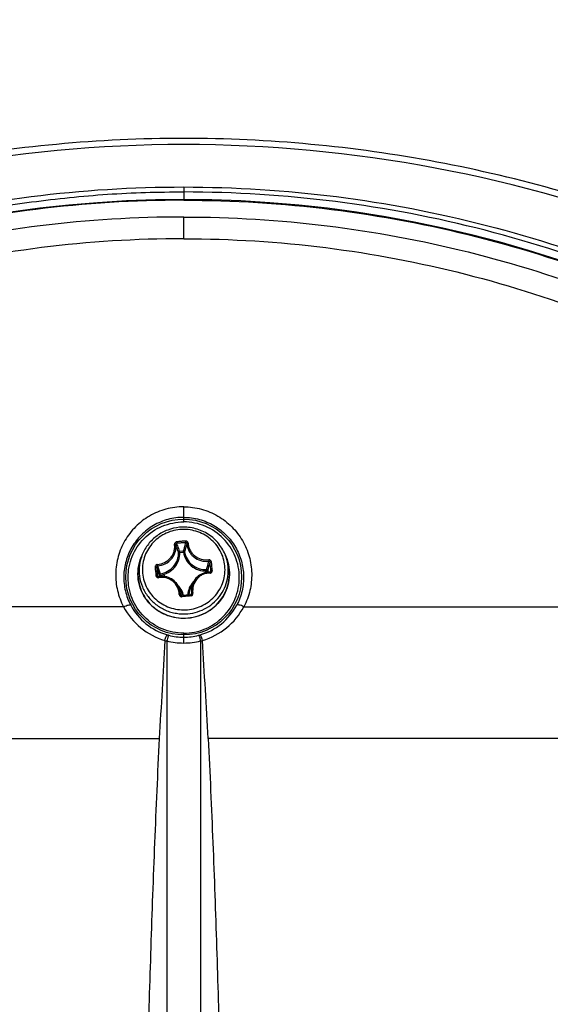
# Model space of a CAD drawing. Header units: millimetres. Extents: x 0 to 420, y 0 to 297.
# Tile 113 of 117: x 315 to 324, y 217 to 234. Entities that reach past the tile are written whole.
import ezdxf

# ---------------------------------------------------------------- set-up
doc = ezdxf.new("R2010")
doc.units = ezdxf.units.MM
doc.header["$LTSCALE"] = 23.1
doc.header["$PDMODE"] = 3
doc.header["$PDSIZE"] = 0.3125
doc.layers.get('0').update_dxf_attribs({"linetype": 'CONTINUOUS'})
doc.layers.get('Defpoints').update_dxf_attribs({"linetype": 'CONTINUOUS'})
for name, color, linetype in [('02___PRT_ALL_AXES', 7, 'CONTINUOUS'), ('06___PRT_ALL_SURFS', 7, 'CONTINUOUS'), ('DIM_PILOTEES', 7, 'CONTINUOUS')]:
    doc.layers.add(name, color=color, linetype=linetype)
doc.styles.get("Standard").update_dxf_attribs({"font": 'txt', "width": 0.7})
doc.dimstyles.new('DIMSTYLE_4', dxfattribs={"dimtxt": 2.5, "dimasz": 3.5, "dimexe": 2, "dimexo": 0, "dimtad": 1, "dimdec": 0, "dimlfac": 5, "dimdsep": 46, "dimtxsty": 'Standard', "dimblk": '_FILLED', "dimblk1": '_FILLED', "dimblk2": '_FILLED', "dimcen": 0.09, "dimazin": 2, "dimtp": 0.5, "dimtm": 0.5, "dimtfac": 1, "dimtdec": 0, "dimtofl": 0, "dimtmove": 0, "dimatfit": 3, "dimldrblk": '_FILLED', "dimfxl": 0, "dimtolj": 1, "dimarcsym": 0})
doc.dimstyles.new('DIMSTYLE_7', dxfattribs={"dimtxt": 2.5, "dimasz": 3.5, "dimexe": 2, "dimexo": 0, "dimgap": 2.5, "dimtad": 1, "dimdsep": 46, "dimtxsty": 'Standard', "dimblk": '_FILLED', "dimblk1": '_FILLED', "dimblk2": '_FILLED', "dimcen": 0.09, "dimazin": 2, "dimtp": 0.5, "dimtm": 0.5, "dimtfac": 1, "dimtofl": 0, "dimtmove": 0, "dimatfit": 3, "dimldrblk": '_FILLED', "dimfxl": 0, "dimtolj": 1, "dimarcsym": 0})

# ---------------------------------------------------------------- blocks, each defined once
blk = doc.blocks.new('_FILLED')
at = {"color": 0, "linetype": 'ByBlock'}
blk.add_solid([(0, 0), (-1, 0.1429), (-1, -0.1429)], dxfattribs=at)
blk = doc.blocks.new('*D8')
at = {"layer": 'DIM_PILOTEES', "color": 2, "linetype": 'Continuous'}
for p, q in [((294.486, 178.904), (294.486, 250.363)), ((340.498, 178.903), (340.498, 250.363)), ((294.486, 248.363), (317.492, 248.363)), ((340.498, 248.363), (317.492, 248.363))]:
    blk.add_line(p, q, dxfattribs=at)
at = {"layer": 'DIM_PILOTEES', "color": 2, "linetype": 'Continuous', "xscale": 3.5, "yscale": 3.5, "zscale": 3.5, "rotation": 180}
blk.add_blockref('_FILLED', (294.486, 248.363), dxfattribs=at)
at = {"layer": 'DIM_PILOTEES', "color": 2, "linetype": 'Continuous', "xscale": 3.5, "yscale": 3.5, "zscale": 3.5}
blk.add_blockref('_FILLED', (340.498, 248.363), dxfattribs=at)
at = {"layer": 'DIM_PILOTEES', "color": 2, "linetype": 'Continuous', "insert": (317.492, 251.488), "char_height": 2.5, "width": 8.57143, "attachment_point": 2, "line_spacing_factor": 0.9}
blk.add_mtext('{\\ftxt;\\W0.0001;\\H0.0001;\\~}{\\ftxt;\\W2.2857142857;\\H2.5; }{\\ftxt;\\W0.0001;\\H0.0001;\\~}', dxfattribs=at)
blk = doc.blocks.new('*D14')
at = {"layer": 'Defpoints', "color": 0, "linetype": 'Continuous'}
for p in [(271.755, 241.48), (318.665, 194.57), (271.755, 147.659), (365.576, 147.659)]:
    blk.add_point(p, dxfattribs=at)
at = {"layer": 'DIM_PILOTEES', "color": 0, "linetype": 'Continuous', "lineweight": -2}
for p, q in [((271.755, 147.659), (270.341, 146.245)), ((365.576, 147.659), (366.99, 146.245))]:
    blk.add_line(p, q, dxfattribs=at)
blk.add_arc((318.665, 194.57), 66.341, 318.02314, 221.97686, dxfattribs=at)
at = {"layer": 'DIM_PILOTEES', "color": 0, "linetype": 'Continuous', "lineweight": -2, "xscale": 3.5, "yscale": 3.5, "zscale": 3.5}
for p, rotation in [((271.755, 147.659), 313.4884311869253), ((365.576, 147.659), 226.5115688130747)]:
    blk.add_blockref('_FILLED', p, dxfattribs=dict(at, rotation=rotation))
at = {"layer": 'DIM_PILOTEES', "color": 0, "linetype": 'Continuous', "insert": (323.275, 266.597), "char_height": 2.5, "width": 14.28571, "attachment_point": 2, "rotation": 356.3382, "line_spacing_factor": 0.9}
blk.add_mtext('\\A1;{\\ftxt;\\W0.0001;\\H0.0001;\\~}{\\ftxt;\\W3.1428571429;\\H2.5; }{\\ftxt;\\W0.0001;\\H0.0001;\\~}{\\ftxt;\\W0.0001;\\H0.0001;\\~}{\\ftxt;\\W0.6666666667;\\H2.5; }{\\ftxt;\\W0.0001;\\H0.0001;\\~}', dxfattribs=at)

msp = doc.modelspace()

# ---------------------------------------------------------------- linework, layer by layer
at = {"color": 7, "linetype": 'Continuous'}
for p, q in [((317.4919, 230.626), (317.4919, 230.3973)), ((317.4918, 229.7311), (317.4919, 230.1068)), ((317.4919, 224.9163), (317.4919, 225.0979)), ((317.4919, 224.8867), (317.4919, 224.9163)), ((317.4919, 224.8376), (317.4919, 224.8867)), ((317.3705, 224.4934), (317.3734, 224.4662)), ((317.4211, 224.333), (317.4856, 224.3388)), ((317.4229, 224.3096), (317.4874, 224.3154)), ((317.4977, 224.3834), (317.4987, 224.3872)), ((316.7764, 224.2743), (316.7575, 224.228)), ((318.2073, 224.2743), (318.2263, 224.228)), ((317.8892, 223.9901), (317.8883, 224.0136)), ((317.8892, 223.9901), (317.8915, 223.9656)), ((317.909, 223.996), (317.9117, 223.9679)), ((317.9448, 223.9695), (317.9469, 223.9719)), ((317.9469, 223.9719), (317.9532, 223.9793)), ((317.9532, 223.9793), (317.9622, 223.9895)), ((317.0418, 223.8993), (317.0355, 223.9068)), ((317.0418, 223.8993), (317.0355, 223.9068)), ((317.0425, 223.8985), (317.0418, 223.8993)), ((317.0715, 223.8923), (317.0688, 223.921)), ((317.0909, 223.8945), (317.0886, 223.9186)), ((317.6606, 223.7986), (317.6188, 223.7166)), ((317.4004, 223.7231), (317.4418, 223.6419)), ((317.4443, 223.574), (317.436, 223.5842)), ((317.5345, 223.5715), (317.4584, 223.5646)), ((317.4599, 223.5452), (317.4584, 223.5646)), ((317.6105, 223.5782), (317.5345, 223.5715)), ((317.6098, 223.5781), (317.6129, 223.5819)), ((317.6129, 223.5819), (317.6188, 223.5892)), ((317.624, 223.5849), (317.6222, 223.5832)), ((317.624, 223.5849), (317.6245, 223.5856)), ((317.5636, 223.1773), (317.5641, 223.1773)), ((317.5636, 223.1773), (317.5641, 223.1773)), ((317.4919, 222.884), (317.4919, 222.9147)), ((317.4919, 222.8457), (317.4919, 222.884)), ((317.4919, 222.7444), (317.4919, 222.8457))]:
    msp.add_line(p, q, dxfattribs=at)
at = {"color": 2, "linetype": 'Continuous'}
msp.add_line((317.1619, 223.8927), (317.1619, 223.9183), dxfattribs=at)
at = {"color": 7, "linetype": 'Continuous'}
for points in [[(327.3002, 227.9434), (326.8408, 228.181), (326.3645, 228.4126), (325.8855, 228.631), (325.4039, 228.8364), (324.9198, 229.0288), (324.4334, 229.2084), (323.9449, 229.3752), (323.4544, 229.5293), (322.9622, 229.6708), (322.4684, 229.7997), (321.9731, 229.9161), (321.4765, 230.02), (320.9787, 230.1115), (320.48, 230.1907), (319.9804, 230.2576), (319.4801, 230.3122), (318.9793, 230.3545), (318.478, 230.3846), (317.9764, 230.4025), (317.4919, 230.4082)], [(317.944, 223.9694), (317.9207, 223.9688), (317.8928, 223.9658), (317.8655, 223.9605), (317.8389, 223.9528), (317.8132, 223.9429), (317.7886, 223.9308), (317.7652, 223.9166), (317.7432, 223.9005), (317.7227, 223.8824), (317.7039, 223.8627), (317.6868, 223.8413), (317.6716, 223.8185), (317.6604, 223.7983)], [(317.9577, 223.9754), (317.9554, 223.9732), (317.9528, 223.9715), (317.9498, 223.9703), (317.9467, 223.9696), (317.944, 223.9694)], [(317.0576, 223.8903), (317.0549, 223.8899), (317.0518, 223.89), (317.0487, 223.8907), (317.0458, 223.8918), (317.0431, 223.8933), (317.0407, 223.8954), (317.0399, 223.8963)], [(317.4009, 223.722), (317.3977, 223.7283), (317.3828, 223.7534), (317.3658, 223.7769), (317.3468, 223.7988), (317.3259, 223.8187), (317.3033, 223.8366), (317.2791, 223.8524), (317.2536, 223.8659), (317.2269, 223.877), (317.1992, 223.8856), (317.1707, 223.8917), (317.1417, 223.8951), (317.1122, 223.8959), (317.0826, 223.894), (317.0576, 223.8903)], [(317.4584, 223.5646), (317.4556, 223.5645), (317.4525, 223.5649), (317.4496, 223.5657), (317.4467, 223.567), (317.4441, 223.5687), (317.4418, 223.5708), (317.4411, 223.5715)], [(317.6222, 223.5832), (317.6195, 223.5812), (317.6166, 223.5796), (317.6134, 223.5786), (317.6105, 223.5782)]]:
    msp.add_lwpolyline(points, dxfattribs=at)
msp.add_circle((317.4919, 223.8853), 1.0014, dxfattribs=at)
for centre, radius, start, end in [((317.5035, 207.8202), 23.5399, 90.02846, 111.31204), ((317.4804, 207.8202), 23.5399, 68.68858, 89.97215), ((313.9705, 223.145), 3.6257, 19.79053, 21.02677), ((318.0912, 217.2872), 7.2421, 95.10237, 95.71129), ((318.0883, 217.3194), 7.1825, 95.1038, 95.71279), ((313.9028, 223.1497), 3.7119, 19.31374, 20.77333), ((318.0904, 217.3011), 7.2282, 94.49551, 95.10521), ((318.0871, 217.3331), 7.1687, 94.49399, 95.10377), ((321.5412, 223.2723), 4.1934, 163.26498, 164.58164), ((321.3704, 223.2868), 3.9995, 162.89491, 164.07825), ((313.3589, 222.9241), 4.2759, 18.95264, 19.80037), ((313.2751, 222.9279), 4.3776, 18.72219, 19.33636), ((322.1789, 223.0959), 4.8551, 164.62138, 165.16711), ((322.0347, 223.0964), 4.6906, 164.06824, 164.85107), ((317.453, 223.9429), 0.7517, 165.75793, 167.92495), ((317.4536, 223.9428), 0.7523, 163.52824, 165.7571), ((317.4557, 223.9422), 0.7544, 161.65357, 163.52832), ((317.4574, 223.9416), 0.7562, 157.74659, 161.65272), ((308.3412, 226.5793), 9.8859, 344.95761, 345.81739), ((306.3293, 227.2816), 12.0368, 344.15958, 344.85833), ((300.2945, 222.3979), 17.7393, 5.14753, 5.6275), ((299.8527, 222.3595), 18.2071, 5.1537, 5.62524), ((317.526, 223.9955), 0.7362, 18.36519, 22.25593), ((317.4502, 223.9434), 0.7488, 177.74754, 181.13269), ((317.4508, 223.9433), 0.7494, 176.72783, 177.74776), ((317.4506, 223.9433), 0.7492, 173.82532, 176.72786), ((317.4501, 223.9434), 0.7487, 172.32182, 173.82464), ((317.4517, 223.9432), 0.7503, 169.81891, 172.3213), ((317.4528, 223.943), 0.7514, 167.92496, 169.81907), ((345.5136, 226.6702), 28.6354, 185.23551, 185.53532), ((344.0459, 226.5286), 27.1373, 185.23053, 185.54428), ((332.5708, 229.4714), 16.4657, 199.20614, 199.6997), ((328.7139, 227.9114), 12.2868, 198.17916, 198.84863), ((317.449, 223.9433), 0.7476, 181.13366, 181.56193), ((316.1182, 223.1297), 1.2022, 39.26539, 39.75121), ((317.9406, 223.5465), 0.382, 134.97437, 138.04194), ((317.9427, 223.6548), 0.3167, 153.05133, 153.55613), ((317.1203, 223.4721), 0.3815, 41.84674, 45.10317), ((317.1126, 223.5764), 0.3231, 25.62631, 26.79379), ((317.1211, 223.4729), 0.3805, 41.66288, 41.84454), ((317.1262, 223.4767), 0.3742, 14.04441, 41.7414), ((317.1271, 223.4815), 0.3532, 13.78455, 27.00697), ((317.931, 223.5571), 0.3506, 152.94662, 176.97672), ((318.9148, 222.522), 1.6788, 139.98604, 140.53049), ((316.6398, 222.9235), 1.0347, 38.33279, 38.95982), ((319.2199, 204.7109), 18.9163, 95.10514, 95.33827), ((319.2155, 204.7487), 18.8782, 94.86888, 95.10232), ((317.4925, 223.9234), 1.179, 255.57582, 269.96954), ((317.4924, 223.8856), 1.04, 255.57606, 269.97289), ((317.4914, 223.8855), 1.0399, 270.03008, 284.42537), ((317.4913, 223.9234), 1.179, 270.03108, 284.4248)]:
    msp.add_arc(centre, radius, start, end, dxfattribs=at)
for points, knots in [([(326.0849, 229.8538), (324.7221, 230.3818), (321.8892, 231.1916), (317.4917, 231.6024), (313.0941, 231.1918), (310.2617, 230.3814), (308.8988, 229.8537)], [0, 0, 0, 0, 0.2496841, 0.5000125, 0.7503317, 1, 1, 1, 1]), ([(307.3814, 228.0429), (308.9172, 228.8753), (312.2132, 230.1798), (315.7332, 230.6276), (317.4919, 230.626)], [0, 0, 0, 0, 0.498329, 1, 1, 1, 1]), ([(317.4919, 230.626), (318.3739, 230.6248), (320.1381, 230.5154), (322.7363, 230.0159), (325.2455, 229.2041), (326.8329, 228.4558), (327.6023, 228.0431)], [0, 0, 0, 0, 0.2511183, 0.5017079, 0.7513993, 1, 1, 1, 1]), ([(307.4264, 227.9625), (308.1908, 228.3766), (309.3776, 228.9307), (311.0182, 229.522), (312.2789, 229.8863), (313.3461, 230.1344), (314.2114, 230.2772), (315.0806, 230.4007), (316.1733, 230.516), (317.0525, 230.5423), (317.4919, 230.5392)], [0, 0, 0, 0, 0.2484988, 0.3732348, 0.4982237, 0.6234402, 0.6861312, 0.7488661, 0.8744006, 1, 1, 1, 1]), ([(327.5569, 227.9619), (326.0287, 228.7926), (322.7476, 230.0943), (319.2428, 230.5392), (317.4919, 230.5392)], [0, 0, 0, 0, 0.4983444, 1, 1, 1, 1]), ([(317.4919, 230.3973), (316.6384, 230.3973), (314.9312, 230.291), (312.4152, 229.8168), (309.9843, 229.0405), (308.4404, 228.3322), (307.6944, 227.9351)], [0, 0, 0, 0, 0.2510828, 0.5016715, 0.7513784, 1, 1, 1, 1]), ([(317.4919, 230.3973), (318.3453, 230.3973), (320.0525, 230.291), (322.5685, 229.8168), (324.9994, 229.0405), (326.5433, 228.3323), (327.2893, 227.9352)], [0, 0, 0, 0, 0.2510828, 0.5016715, 0.7513784, 1, 1, 1, 1]), ([(317.4919, 230.1068), (316.6642, 230.1068), (315.0087, 230.0053), (312.5673, 229.5524), (310.206, 228.8104), (308.7041, 228.1326), (307.9778, 227.7521)], [0, 0, 0, 0, 0.2510276, 0.5015916, 0.7513204, 1, 1, 1, 1]), ([(317.4919, 230.1068), (318.3195, 230.1068), (319.975, 230.0053), (322.4164, 229.5525), (324.7777, 228.8105), (326.2796, 228.1327), (327.0059, 227.7522)], [0, 0, 0, 0, 0.2510276, 0.5015916, 0.7513204, 1, 1, 1, 1]), ([(317.4919, 229.7311), (316.6714, 229.7311), (315.0303, 229.6283), (312.6121, 229.1694), (310.2765, 228.4184), (308.794, 227.7334), (308.0781, 227.3493)], [0, 0, 0, 0, 0.2510656, 0.5016479, 0.7513636, 1, 1, 1, 1]), ([(317.4919, 229.7311), (318.3123, 229.7311), (319.9534, 229.6283), (322.3716, 229.1694), (324.7072, 228.4185), (326.1897, 227.7335), (326.9057, 227.3494)], [0, 0, 0, 0, 0.2510656, 0.5016479, 0.7513636, 1, 1, 1, 1]), ([(317.4919, 225.0979), (317.3888, 225.0979), (317.1822, 225.0705), (316.8959, 224.9509), (316.6521, 224.7632), (316.4663, 224.522), (316.3484, 224.2441), (316.3041, 223.9468), (316.3355, 223.6479), (316.406, 223.4596), (316.4524, 223.3716)], [0, 0, 0, 0, 0.1281903, 0.2555978, 0.3817178, 0.5064568, 0.6300928, 0.7531496, 0.8762525, 1, 1, 1, 1]), ([(317.4919, 225.0979), (317.595, 225.0979), (317.8015, 225.0705), (318.0879, 224.9509), (318.3317, 224.7632), (318.5175, 224.522), (318.6354, 224.2441), (318.6797, 223.9468), (318.6483, 223.6479), (318.5778, 223.4597), (318.5313, 223.3716)], [0, 0, 0, 0, 0.1281903, 0.2555978, 0.3817178, 0.5064568, 0.6300928, 0.7531496, 0.8762525, 1, 1, 1, 1]), ([(317.4919, 224.9163), (317.4006, 224.9163), (317.2177, 224.892), (316.9647, 224.7859), (316.7501, 224.6199), (316.5872, 224.4075), (316.4841, 224.1636), (316.4456, 223.903), (316.4731, 223.641), (316.5349, 223.4759), (316.5756, 223.3987)], [0, 0, 0, 0, 0.1290886, 0.2571522, 0.3835495, 0.5081862, 0.6314385, 0.7539752, 0.8765799, 1, 1, 1, 1]), ([(317.4919, 222.9147), (317.3653, 222.9147), (317.1103, 222.9659), (316.7906, 223.1825), (316.5795, 223.5024), (316.5061, 223.8761), (316.5795, 224.2499), (316.7906, 224.5698), (317.1103, 224.7864), (317.3653, 224.8376), (317.4919, 224.8376)], [0, 0, 0, 0, 0.1265256, 0.2521319, 0.3764899, 0.5000001, 0.6235103, 0.7478683, 0.8734744, 1, 1, 1, 1]), ([(317.4919, 224.9163), (317.5832, 224.9163), (317.7661, 224.892), (318.0191, 224.7859), (318.2336, 224.6199), (318.3966, 224.4075), (318.4997, 224.1635), (318.5382, 223.903), (318.5107, 223.641), (318.4489, 223.4759), (318.4082, 223.3987)], [0, 0, 0, 0, 0.1290886, 0.2571521, 0.3835493, 0.5081859, 0.6314382, 0.753975, 0.8765798, 1, 1, 1, 1]), ([(317.4919, 222.9147), (317.6185, 222.9147), (317.8735, 222.9659), (318.1931, 223.1825), (318.4043, 223.5024), (318.4777, 223.8762), (318.4043, 224.2499), (318.1931, 224.5698), (317.8735, 224.7864), (317.6184, 224.8376), (317.4919, 224.8376)], [0, 0, 0, 0, 0.1265256, 0.2521319, 0.3764899, 0.5000001, 0.6235103, 0.7478683, 0.8734744, 1, 1, 1, 1]), ([(317.4217, 224.7442), (317.3517, 224.7379), (317.2131, 224.7065), (317.0261, 224.6062), (316.8736, 224.4599), (316.8026, 224.3383), (316.7764, 224.2743)], [0, 0, 0, 0, 0.2518003, 0.5026164, 0.7520203, 1, 1, 1, 1]), ([(317.4266, 224.7051), (317.3802, 224.701), (317.288, 224.6838), (317.1576, 224.6323), (317.04, 224.557), (316.9396, 224.4607), (316.8604, 224.3472), (316.8055, 224.2208), (316.777, 224.0863), (316.7761, 223.949), (316.8027, 223.8142), (316.8559, 223.687), (316.9335, 223.5725), (317.0325, 223.4749), (317.1492, 223.3981), (317.2789, 223.3449), (317.4168, 223.3173), (317.5107, 223.3167), (317.5572, 223.3209)], [0, 0, 0, 0, 0.0632615, 0.1263536, 0.1891867, 0.2517064, 0.3139038, 0.3758212, 0.4375482, 0.4992053, 0.5609236, 0.6228249, 0.6850015, 0.7475033, 0.8103265, 0.8734158, 0.9366786, 1, 1, 1, 1]), ([(318.2073, 224.2743), (318.1768, 224.3489), (318.0903, 224.4895), (317.9004, 224.6481), (317.6695, 224.7404), (317.5032, 224.7514), (317.4217, 224.7442)], [0, 0, 0, 0, 0.2477847, 0.497257, 0.7482518, 1, 1, 1, 1]), ([(317.5572, 223.3209), (317.6036, 223.325), (317.6957, 223.3422), (317.8261, 223.3937), (317.9438, 223.469), (318.0442, 223.5653), (318.1234, 223.6788), (318.1783, 223.8052), (318.2067, 223.9397), (318.2077, 224.077), (318.1811, 224.2118), (318.1279, 224.3389), (318.0503, 224.4535), (317.9512, 224.551), (317.8346, 224.6279), (317.7048, 224.6811), (317.567, 224.7087), (317.4731, 224.7093), (317.4266, 224.7051)], [0, 0, 0, 0, 0.0632615, 0.1263536, 0.1891867, 0.2517064, 0.3139038, 0.3758212, 0.4375482, 0.4992053, 0.5609236, 0.6228249, 0.6850015, 0.7475033, 0.8103265, 0.8734158, 0.9366786, 1, 1, 1, 1]), ([(317.0359, 224.102), (317.0793, 224.1054), (317.1657, 224.1293), (317.254, 224.1977), (317.3033, 224.2689), (317.3278, 224.3276), (317.3389, 224.389), (317.337, 224.4302), (317.3338, 224.4502)], [0, 0, 0, 0, 0.2556348, 0.5111292, 0.6370435, 0.7604686, 0.8813264, 1, 1, 1, 1]), ([(317.0403, 224.078), (317.0862, 224.0815), (317.1775, 224.1066), (317.2707, 224.1788), (317.3227, 224.254), (317.3486, 224.3161), (317.3602, 224.3811), (317.3581, 224.4247), (317.3547, 224.4459)], [0, 0, 0, 0, 0.2555185, 0.5106331, 0.6364386, 0.759894, 0.8809539, 1, 1, 1, 1]), ([(317.3705, 224.4934), (317.3651, 224.4929), (317.3544, 224.4898), (317.3415, 224.4797), (317.3337, 224.4657), (317.333, 224.4552), (317.3338, 224.4502)], [0, 0, 0, 0, 0.2608872, 0.5154638, 0.7609362, 1, 1, 1, 1]), ([(317.3338, 224.4502), (317.3384, 224.4509), (317.3448, 224.4512), (317.352, 224.4491), (317.3544, 224.447), (317.3547, 224.4459)], [0, 0, 0, 0, 0.6177923, 0.8435249, 1, 1, 1, 1]), ([(317.3734, 224.4662), (317.3681, 224.4658), (317.3601, 224.4623), (317.3548, 224.4534), (317.3544, 224.4483), (317.3547, 224.4459)], [0, 0, 0, 0, 0.5169718, 0.7616198, 1, 1, 1, 1]), ([(317.5683, 224.4713), (317.5681, 224.4763), (317.5652, 224.4866), (317.5549, 224.4988), (317.5404, 224.5064), (317.5293, 224.5075), (317.5238, 224.5071)], [0, 0, 0, 0, 0.2385145, 0.4847684, 0.739943, 1, 1, 1, 1]), ([(317.5238, 224.5071), (317.5244, 224.5017), (317.525, 224.4926), (317.5256, 224.4835), (317.5254, 224.4798)], [0, 0, 0, 0, 0.5931434, 1, 1, 1, 1]), ([(317.5478, 224.4631), (317.5477, 224.4655), (317.5462, 224.4705), (317.5392, 224.4783), (317.5306, 224.4804), (317.5254, 224.4798)], [0, 0, 0, 0, 0.2373012, 0.4826928, 1, 1, 1, 1]), ([(317.5683, 224.4711), (317.5636, 224.4711), (317.5571, 224.4701), (317.5502, 224.4667), (317.5481, 224.4643), (317.5478, 224.4631)], [0, 0, 0, 0, 0.6108454, 0.8399404, 1, 1, 1, 1]), ([(317.5478, 224.4631), (317.5486, 224.4417), (317.5551, 224.3983), (317.579, 224.3366), (317.6163, 224.2802), (317.6815, 224.2155), (317.786, 224.1611), (317.8802, 224.1524), (317.9258, 224.1571)], [0, 0, 0, 0, 0.1190028, 0.2403885, 0.3643673, 0.4906753, 0.7460235, 1, 1, 1, 1]), ([(317.5683, 224.4713), (317.5691, 224.4511), (317.5753, 224.4102), (317.598, 224.3518), (317.6332, 224.2984), (317.695, 224.2373), (317.794, 224.1857), (317.8832, 224.1772), (317.9264, 224.1815)], [0, 0, 0, 0, 0.1186462, 0.2398509, 0.3638224, 0.4902564, 0.7459783, 1, 1, 1, 1]), ([(317.0859, 223.9419), (317.1304, 223.9479), (317.2178, 223.9762), (317.3243, 224.0619), (317.3921, 224.1794), (317.405, 224.269), (317.403, 224.3129)], [0, 0, 0, 0, 0.2531435, 0.5042134, 0.7528587, 1, 1, 1, 1]), ([(317.0886, 223.9186), (317.1356, 223.9249), (317.2277, 223.9547), (317.3399, 224.0451), (317.4114, 224.1689), (317.425, 224.2634), (317.4229, 224.3096)], [0, 0, 0, 0, 0.253144, 0.5042131, 0.7528576, 1, 1, 1, 1]), ([(317.4211, 224.333), (317.4162, 224.3324), (317.4067, 224.3277), (317.4028, 224.3176), (317.403, 224.3129)], [0, 0, 0, 0, 0.508947, 1, 1, 1, 1]), ([(317.4229, 224.3096), (317.4205, 224.3095), (317.416, 224.3095), (317.41, 224.31), (317.4058, 224.311), (317.4034, 224.3121), (317.403, 224.3129)], [0, 0, 0, 0, 0.3485594, 0.6522841, 0.8751004, 1, 1, 1, 1]), ([(317.4229, 224.3096), (317.4224, 224.3143), (317.4218, 224.3221), (317.4211, 224.3299), (317.4211, 224.333)], [0, 0, 0, 0, 0.6052195, 1, 1, 1, 1]), ([(317.5071, 224.3222), (317.5064, 224.3269), (317.5007, 224.3361), (317.4905, 224.3391), (317.4856, 224.3388)], [0, 0, 0, 0, 0.4919273, 1, 1, 1, 1]), ([(317.4874, 224.3154), (317.487, 224.3201), (317.4863, 224.3279), (317.4857, 224.3357), (317.4856, 224.3388)], [0, 0, 0, 0, 0.6052414, 1, 1, 1, 1]), ([(317.4874, 224.3154), (317.4898, 224.3157), (317.4943, 224.3165), (317.5002, 224.3181), (317.5045, 224.3198), (317.5068, 224.3213), (317.5071, 224.3222)], [0, 0, 0, 0, 0.3404133, 0.6420126, 0.8685174, 1, 1, 1, 1]), ([(317.4874, 224.3154), (317.494, 224.2695), (317.5251, 224.1789), (317.6185, 224.0699), (317.7455, 224.0011), (317.8418, 223.988), (317.8892, 223.9901)], [0, 0, 0, 0, 0.2468582, 0.4958132, 0.7471737, 1, 1, 1, 1]), ([(317.5071, 224.3222), (317.5133, 224.2786), (317.5429, 224.1927), (317.6315, 224.0893), (317.752, 224.024), (317.8433, 224.0116), (317.8883, 224.0136)], [0, 0, 0, 0, 0.2468572, 0.4958131, 0.7471744, 1, 1, 1, 1]), ([(317.5639, 223.1722), (317.4972, 223.1663), (317.3954, 223.1699), (317.2644, 223.1995), (317.1384, 223.245), (316.9936, 223.3308), (316.8753, 223.4499), (316.8015, 223.5603), (316.7428, 223.6787), (316.6992, 223.8393), (316.6985, 224.0385), (316.7326, 224.1671), (316.7575, 224.228)], [0, 0, 0, 0, 0.126389, 0.1896442, 0.2528115, 0.3785034, 0.5035591, 0.5659747, 0.6282498, 0.7522251, 0.876031, 1, 1, 1, 1]), ([(316.7764, 224.2743), (316.7523, 224.2153), (316.7193, 224.0906), (316.7201, 223.8976), (316.7626, 223.742), (316.8196, 223.6273), (316.8914, 223.5202), (317.0066, 223.4046), (317.1476, 223.3214), (317.2704, 223.2772), (317.398, 223.2484), (317.4972, 223.2449), (317.5623, 223.2507)], [0, 0, 0, 0, 0.123671, 0.2471287, 0.3708129, 0.4329948, 0.4953638, 0.6204808, 0.7464219, 0.8097612, 0.8732106, 1, 1, 1, 1]), ([(317.5623, 223.2507), (317.6193, 223.2558), (317.7325, 223.2785), (317.8903, 223.3484), (318.0283, 223.4506), (318.1397, 223.5802), (318.2187, 223.7308), (318.2613, 223.8948), (318.2654, 224.0638), (318.2423, 224.1744), (318.2247, 224.2274)], [0, 0, 0, 0, 0.1268775, 0.2533341, 0.3791565, 0.5042395, 0.6286272, 0.75251, 0.8761874, 1, 1, 1, 1]), ([(318.2263, 224.228), (318.249, 224.1726), (318.2813, 224.056), (318.287, 223.8749), (318.2498, 223.6974), (318.1718, 223.5333), (318.0572, 223.3913), (317.9123, 223.279), (317.7452, 223.2024), (317.6247, 223.1777), (317.5639, 223.1722)], [0, 0, 0, 0, 0.1241895, 0.2482022, 0.3723175, 0.4967862, 0.6217856, 0.7473808, 0.8735085, 1, 1, 1, 1]), ([(317.5641, 223.1773), (317.6249, 223.1827), (317.7454, 223.2074), (317.9125, 223.2838), (318.0572, 223.3957), (318.1715, 223.5371), (318.2495, 223.7004), (318.2866, 223.8769), (318.281, 224.0569), (318.2488, 224.1729), (318.2263, 224.228)], [0, 0, 0, 0, 0.126961, 0.2534508, 0.379242, 0.504248, 0.6285497, 0.7523801, 0.8760751, 1, 1, 1, 1]), ([(317.9261, 224.1815), (317.9268, 224.1767), (317.9274, 224.1698), (317.927, 224.1617), (317.9263, 224.1583), (317.9258, 224.1571)], [0, 0, 0, 0, 0.5938144, 0.8362317, 1, 1, 1, 1]), ([(317.9482, 224.1375), (317.9478, 224.1429), (317.9424, 224.1535), (317.9311, 224.1575), (317.9258, 224.1571)], [0, 0, 0, 0, 0.5044862, 1, 1, 1, 1]), ([(317.9721, 224.1442), (317.971, 224.1548), (317.9596, 224.1755), (317.9369, 224.1826), (317.9264, 224.1815)], [0, 0, 0, 0, 0.4983817, 1, 1, 1, 1]), ([(317.9721, 224.1442), (317.9693, 224.1441), (317.964, 224.1436), (317.9568, 224.1422), (317.9516, 224.1404), (317.9486, 224.1385), (317.9482, 224.1375)], [0, 0, 0, 0, 0.3279952, 0.6320242, 0.8650531, 1, 1, 1, 1]), ([(317.0359, 224.102), (317.0305, 224.1016), (317.0197, 224.0984), (317.0067, 224.088), (316.9985, 224.0735), (316.9972, 224.0625), (316.9976, 224.0572)], [0, 0, 0, 0, 0.2504215, 0.5028363, 0.7535394, 1, 1, 1, 1]), ([(316.9976, 224.0572), (317.0004, 224.0576), (317.0056, 224.0581), (317.0129, 224.0579), (317.0181, 224.0571), (317.0212, 224.0557), (317.0216, 224.0547)], [0, 0, 0, 0, 0.3361589, 0.642288, 0.8715358, 1, 1, 1, 1]), ([(317.0403, 224.078), (317.035, 224.0775), (317.0245, 224.0716), (317.021, 224.0601), (317.0216, 224.0547)], [0, 0, 0, 0, 0.4975038, 1, 1, 1, 1]), ([(317.0362, 224.102), (317.0363, 224.0972), (317.0369, 224.0903), (317.0386, 224.0824), (317.0396, 224.0792), (317.0403, 224.078)], [0, 0, 0, 0, 0.5964962, 0.8388855, 1, 1, 1, 1]), ([(317.0859, 223.9419), (317.081, 223.9411), (317.0717, 223.9359), (317.0684, 223.9257), (317.0688, 223.921)], [0, 0, 0, 0, 0.5090667, 1, 1, 1, 1]), ([(317.0886, 223.9186), (317.0879, 223.9233), (317.087, 223.931), (317.086, 223.9388), (317.0859, 223.9419)], [0, 0, 0, 0, 0.6054464, 1, 1, 1, 1]), ([(317.9479, 223.9533), (317.9263, 223.9535), (317.883, 223.9494), (317.8209, 223.9295), (317.7647, 223.8964), (317.7011, 223.837), (317.6486, 223.7379), (317.6437, 223.6483), (317.65, 223.6052)], [0, 0, 0, 0, 0.1246352, 0.2490969, 0.3736331, 0.4984721, 0.748142, 1, 1, 1, 1]), ([(317.909, 223.996), (317.9085, 224.0007), (317.9033, 224.0102), (317.8933, 224.0136), (317.8883, 224.0136)], [0, 0, 0, 0, 0.4916319, 1, 1, 1, 1]), ([(317.8892, 223.9901), (317.8916, 223.9903), (317.8961, 223.9909), (317.9021, 223.9922), (317.9063, 223.9937), (317.9087, 223.9952), (317.909, 223.996)], [0, 0, 0, 0, 0.3423923, 0.6444912, 0.8700943, 1, 1, 1, 1]), ([(317.9476, 223.9533), (317.9475, 223.9555), (317.9473, 223.9593), (317.9465, 223.9644), (317.9458, 223.9676), (317.9446, 223.9694), (317.944, 223.9694)], [0, 0, 0, 0, 0.3775717, 0.6871732, 0.8971275, 1, 1, 1, 1]), ([(317.9479, 223.9533), (317.9532, 223.9533), (317.9639, 223.9555), (317.9771, 223.9649), (317.9854, 223.9789), (317.9866, 223.9898), (317.9861, 223.995)], [0, 0, 0, 0, 0.2513855, 0.4998109, 0.7482901, 1, 1, 1, 1]), ([(317.9577, 223.9754), (317.9594, 223.9773), (317.962, 223.9818), (317.9625, 223.987), (317.9622, 223.9895)], [0, 0, 0, 0, 0.4940442, 1, 1, 1, 1]), ([(317.9861, 223.995), (317.9834, 223.9949), (317.9781, 223.9944), (317.9708, 223.9932), (317.9657, 223.9917), (317.9627, 223.9904), (317.9622, 223.9895)], [0, 0, 0, 0, 0.3334331, 0.6414383, 0.8742305, 1, 1, 1, 1]), ([(316.7017, 223.923), (316.7031, 223.8706), (316.717, 223.7658), (316.7703, 223.6164), (316.8535, 223.4806), (316.9634, 223.3641), (317.0951, 223.2718), (317.2433, 223.2075), (317.4018, 223.1737), (317.5101, 223.1725), (317.5636, 223.1773)], [0, 0, 0, 0, 0.1232303, 0.2467716, 0.3708448, 0.4955809, 0.6210007, 0.7470128, 0.8734273, 1, 1, 1, 1]), ([(317.0117, 223.908), (317.0145, 223.9084), (317.0197, 223.9089), (317.0269, 223.909), (317.0319, 223.9084), (317.0351, 223.9076), (317.0355, 223.9068)], [0, 0, 0, 0, 0.342474, 0.6531293, 0.8820916, 1, 1, 1, 1]), ([(317.0117, 223.908), (317.0122, 223.9027), (317.0155, 223.8922), (317.0263, 223.8799), (317.0412, 223.873), (317.0523, 223.8728), (317.0576, 223.8738)], [0, 0, 0, 0, 0.2504895, 0.4989273, 0.7480622, 1, 1, 1, 1]), ([(317.0577, 223.8738), (317.0574, 223.876), (317.0568, 223.8798), (317.0565, 223.885), (317.0566, 223.888), (317.0571, 223.8902), (317.0576, 223.8903)], [0, 0, 0, 0, 0.3836664, 0.697256, 0.906879, 1, 1, 1, 1]), ([(317.4155, 223.5839), (317.414, 223.6275), (317.3929, 223.7151), (317.3095, 223.8205), (317.1895, 223.88), (317.1, 223.8819), (317.0576, 223.8738)], [0, 0, 0, 0, 0.2516903, 0.5018235, 0.7508571, 1, 1, 1, 1]), ([(317.0886, 223.9186), (317.0862, 223.9184), (317.0818, 223.9182), (317.0758, 223.9184), (317.0716, 223.9191), (317.0692, 223.9202), (317.0688, 223.921)], [0, 0, 0, 0, 0.3508498, 0.6551824, 0.8769767, 1, 1, 1, 1]), ([(317.6565, 223.8019), (317.6285, 223.7707), (317.5826, 223.6988), (317.5634, 223.6155), (317.5611, 223.5739)], [0, 0, 0, 0, 0.5015648, 1, 1, 1, 1]), ([(317.6591, 223.7958), (317.6444, 223.7662), (317.6241, 223.7018), (317.6242, 223.6343), (317.629, 223.6014)], [0, 0, 0, 0, 0.4985837, 1, 1, 1, 1]), ([(317.436, 223.5842), (317.4352, 223.607), (317.4291, 223.6524), (317.4137, 223.6956), (317.4039, 223.7161)], [0, 0, 0, 0, 0.5006623, 1, 1, 1, 1]), ([(317.6132, 223.5588), (317.6187, 223.5593), (317.6296, 223.5625), (317.6425, 223.5734), (317.6501, 223.5885), (317.6508, 223.5997), (317.65, 223.6052)], [0, 0, 0, 0, 0.2502999, 0.5002451, 0.7500899, 1, 1, 1, 1]), ([(317.6245, 223.5856), (317.6263, 223.5878), (317.629, 223.5929), (317.6294, 223.5986), (317.629, 223.6014)], [0, 0, 0, 0, 0.4999609, 1, 1, 1, 1]), ([(317.65, 223.6052), (317.6475, 223.6048), (317.6429, 223.6041), (317.6367, 223.6031), (317.6322, 223.6022), (317.6298, 223.6018), (317.629, 223.6014)], [0, 0, 0, 0, 0.348834, 0.6584711, 0.8860023, 1, 1, 1, 1]), ([(317.4155, 223.5842), (317.4179, 223.5843), (317.4225, 223.5844), (317.4287, 223.5846), (317.433, 223.5844), (317.4353, 223.5844), (317.436, 223.5842)], [0, 0, 0, 0, 0.3591913, 0.6723959, 0.8962559, 1, 1, 1, 1]), ([(317.4155, 223.5839), (317.4157, 223.5785), (317.4185, 223.5675), (317.4287, 223.5542), (317.4433, 223.5459), (317.4545, 223.5446), (317.46, 223.5452)], [0, 0, 0, 0, 0.2496669, 0.4995145, 0.7496035, 1, 1, 1, 1]), ([(317.6133, 223.5588), (317.613, 223.5613), (317.6126, 223.5659), (317.612, 223.5713), (317.6114, 223.5747), (317.6111, 223.5766), (317.6109, 223.5775), (317.6107, 223.5782), (317.6105, 223.5782)], [0, 0, 0, 0, 0.3829254, 0.7056192, 0.8291943, 0.9211437, 0.9783546, 1, 1, 1, 1])]:
    msp.add_open_spline(points, degree=3, knots=knots, dxfattribs=at)
for points in [[(317.0355, 223.9068), (317.0359, 223.903), (317.0374, 223.8992), (317.0399, 223.8963)], [(317.436, 223.5842), (317.4362, 223.5796), (317.4381, 223.5749), (317.4411, 223.5715)]]:
    msp.add_open_spline(points, degree=3, dxfattribs=at)
at = {"layer": '02___PRT_ALL_AXES', "color": 7, "linetype": 'Continuous'}
for p, q in [((318.5313, 223.3716), (324.7197, 223.3717)), ((317.785, 222.7815), (317.7851, 203.2236)), ((325.0972, 221.0923), (317.9133, 221.0922))]:
    msp.add_line(p, q, dxfattribs=at)
for centre, radius, start, end in [((317.4921, 223.8812), 1.0354, 285.81004, 332.22568), ((317.4908, 223.9195), 1.1759, 286.14908, 332.23263), ((317.5303, 223.7325), 0.882, 284.45474, 286.05484), ((316.9984, 227.4717), 4.7557, 279.5195, 279.92834), ((317.8075, 222.7866), 0.011, 3.29771, 17.76934), ((-400.8585, 181.7091), 719.8499, 3.1362311, 3.2713565)]:
    msp.add_arc(centre, radius, start, end, dxfattribs=at)
for points, knots in [([(318.5313, 223.3716), (318.5173, 223.3784), (318.4911, 223.39), (318.4543, 223.4014), (318.4278, 223.4061), (318.4113, 223.4029), (318.4082, 223.3987)], [0, 0, 0, 0, 0.3596103, 0.6627401, 0.8785319, 1, 1, 1, 1]), ([(317.7504, 222.8784), (317.7514, 222.8782), (317.7533, 222.8754), (317.7561, 222.8702), (317.7597, 222.8615), (317.7659, 222.8446), (317.7746, 222.8176), (317.7814, 222.7944), (317.785, 222.7815)], [0, 0, 0, 0, 0.0286923, 0.0880581, 0.1783709, 0.2977871, 0.6119253, 1, 1, 1, 1]), ([(317.8179, 222.79), (317.8138, 222.8028), (317.8059, 222.826), (317.7941, 222.8555), (317.7849, 222.8742), (317.7785, 222.8827), (317.7754, 222.8849), (317.7741, 222.8849)], [0, 0, 0, 0, 0.3820681, 0.6925097, 0.9021257, 0.9641381, 1, 1, 1, 1]), ([(317.9133, 221.0922), (317.9459, 220.4929), (317.9981, 219.2905), (318.0633, 217.4821), (318.1164, 215.6648), (318.1435, 214.4503), (318.1545, 213.8418)], [0, 0, 0, 0, 0.2481839, 0.4976654, 0.7483154, 1, 1, 1, 1])]:
    msp.add_open_spline(points, degree=3, knots=knots, dxfattribs=at)
at = {"layer": '06___PRT_ALL_SURFS', "color": 7, "linetype": 'Continuous'}
for p, q in [((316.4524, 223.3716), (310.2641, 223.3716)), ((317.1988, 222.7815), (317.1989, 203.2236)), ((309.8867, 221.0922), (317.0705, 221.0922))]:
    msp.add_line(p, q, dxfattribs=at)
msp.add_lwpolyline([(317.4919, 230.4082), (317.0073, 230.4025), (316.5057, 230.3846), (316.0045, 230.3545), (315.5036, 230.3122), (315.0033, 230.2576), (314.5037, 230.1907), (314.005, 230.1115), (313.5073, 230.0199), (313.0107, 229.916), (312.5154, 229.7996), (312.0215, 229.6707), (311.5293, 229.5293), (311.0388, 229.3752), (310.5503, 229.2084), (310.064, 229.0288), (309.5798, 228.8363), (309.0982, 228.6309), (308.6192, 228.4125), (308.143, 228.1809), (307.6835, 227.9433)], dxfattribs=at)
for centre, radius, start, end in [((317.4929, 223.9195), 1.1759, 207.76799, 253.85154), ((317.4917, 223.8812), 1.0354, 207.77494, 254.19058), ((1035.8427, 181.7168), 719.8499, 176.7292607, 176.8643861), ((317.1763, 222.7866), 0.011, 162.23128, 176.70291), ((317.9853, 227.4717), 4.7557, 260.07228, 260.48111), ((317.4535, 223.7325), 0.882, 253.94578, 255.54587)]:
    msp.add_arc(centre, radius, start, end, dxfattribs=at)
for points, knots in [([(316.4524, 223.3716), (316.4664, 223.3784), (316.4926, 223.39), (316.5295, 223.4013), (316.5559, 223.4061), (316.5725, 223.4029), (316.5756, 223.3987)], [0, 0, 0, 0, 0.3596103, 0.6627401, 0.8785319, 1, 1, 1, 1]), ([(317.1659, 222.79), (317.17, 222.8028), (317.1779, 222.826), (317.1897, 222.8555), (317.1989, 222.8741), (317.2052, 222.8827), (317.2084, 222.8849), (317.2096, 222.8849)], [0, 0, 0, 0, 0.3820681, 0.6925097, 0.9021257, 0.9641381, 1, 1, 1, 1]), ([(317.2334, 222.8784), (317.2324, 222.8782), (317.2305, 222.8753), (317.2277, 222.8702), (317.2241, 222.8615), (317.2179, 222.8446), (317.2092, 222.8176), (317.2024, 222.7944), (317.1988, 222.7815)], [0, 0, 0, 0, 0.0286923, 0.0880581, 0.1783709, 0.2977871, 0.6119253, 1, 1, 1, 1]), ([(317.0705, 221.0922), (317.0379, 220.4929), (316.9858, 219.2905), (316.9205, 217.4821), (316.8674, 215.6648), (316.8404, 214.4503), (316.8294, 213.8418)], [0, 0, 0, 0, 0.2481839, 0.4976654, 0.7483154, 1, 1, 1, 1])]:
    msp.add_open_spline(points, degree=3, knots=knots, dxfattribs=at)

# ---------------------------------------------------------------- dimensions: what is measured, and where the dimension line sits
at = {"layer": 'DIM_PILOTEES', "color": 2, "linetype": 'Continuous'}
dim = msp.add_angular_dim_3p(base=(271.7552, 241.48), center=(318.6655, 194.5697), p1=(365.5757, 147.6594), p2=(271.7552, 147.6594), text='{\\ftxt;\\W0.0001;\\H0.0001;\\~}{\\ftxt;\\W3.1428571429;\\H2.5; }{\\ftxt;\\W0.0001;\\H0.0001;\\~}{\\ftxt;\\W0.0001;\\H0.0001;\\~}{\\ftxt;\\W0.6666666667;\\H2.5; }{\\ftxt;\\W0.0001;\\H0.0001;\\~}', dimstyle='DIMSTYLE_7', dxfattribs=at)
dim.commit()
dim.dimension.update_dxf_attribs({"geometry": '*D14', "text_midpoint": (322.9024, 260.7754), "dimtype": 165})
dim = msp.add_linear_dim(base=(340.4983, 248.3632), p1=(294.486, 178.9037), p2=(340.4983, 178.9027), text='{\\ftxt;\\W0.0001;\\H0.0001;\\~}{\\ftxt;\\W2.2857142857;\\H2.5; }{\\ftxt;\\W0.0001;\\H0.0001;\\~}', dimstyle='DIMSTYLE_4', dxfattribs=at)
dim.commit()
dim.dimension.update_dxf_attribs({"geometry": '*D8', "text_midpoint": (317.135, 248.3632), "dimtype": 160})

doc.saveas('drawing.dxf')
